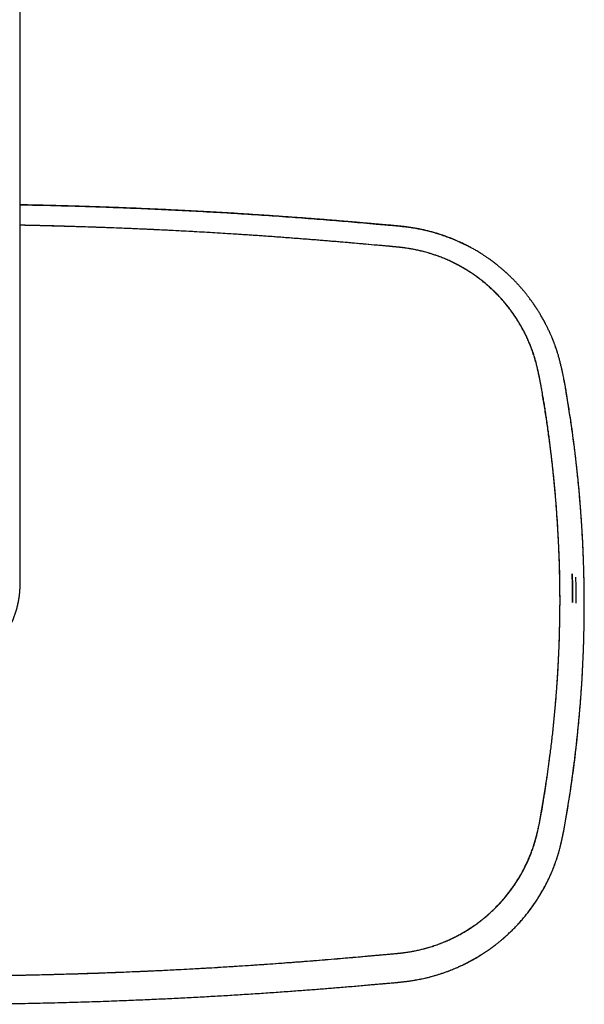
# Model space of a CAD drawing. Header units: millimetres. Extents: x 8 to 1937, y 12 to 2736.
# Tile 36 of 135: x 1146 to 1301, y 943 to 1213. Entities that reach past the tile are written whole.
import ezdxf

# ---------------------------------------------------------------- set-up
doc = ezdxf.new("R2010")
doc.units = ezdxf.units.MM

msp = doc.modelspace()

# ---------------------------------------------------------------- linework, layer by layer
at = {"color": 7, "linetype": 'Continuous', "lineweight": 30}
for p, q in [((1146.27, 1058.47), (1146.27, 1370.97)), ((1159.68, 1156.54), (1159.69, 1156.56)), ((1161.15, 1156.49), (1161.15, 1156.52)), ((1161.17, 1156.52), (1161.17, 1156.49)), ((1238.81, 1151.87), (1238.81, 1151.86)), ((1238.83, 1151.86), (1238.83, 1151.87)), ((1240.31, 1151.73), (1240.31, 1151.74)), ((1240.32, 1151.73), (1240.32, 1151.72)), ((1293.62, 1072.35), (1293.65, 1072.35)), ((1293.66, 1072.27), (1293.63, 1072.27)), ((1293.7, 1070.85), (1293.73, 1070.84)), ((1300.81, 1052.85), (1300.81, 1053.67)), ((1300.81, 1052.85), (1300.81, 1052.86))]:
    msp.add_line(p, q, dxfattribs=at)
msp.add_arc((956.7, 1053.26), 341.89, 0.0025, 0.6992, dxfattribs=at)
for points, knots in [([(1146.27, 1162.49), (1148.08, 1162.46), (1152.47, 1162.38), (1159.39, 1162.2), (1167.02, 1161.97), (1174.6, 1161.69), (1182.18, 1161.37), (1189.75, 1161.01), (1197.33, 1160.61), (1204.9, 1160.17), (1212.47, 1159.69), (1218.65, 1159.26), (1223.44, 1158.9), (1226.83, 1158.65), (1230.22, 1158.38), (1233.62, 1158.11), (1237.02, 1157.82), (1240.41, 1157.52), (1243.07, 1157.28), (1244.99, 1157.12), (1246.21, 1157.02), (1247.44, 1156.91), (1248.7, 1156.81), (1249.99, 1156.68), (1251.31, 1156.54), (1252.7, 1156.37), (1254.16, 1156.14), (1255.67, 1155.87), (1257.18, 1155.54), (1258.67, 1155.17), (1260.12, 1154.77), (1261.51, 1154.33), (1262.86, 1153.87), (1264.19, 1153.37), (1265.52, 1152.82), (1266.77, 1152.27), (1267.57, 1151.88), (1267.93, 1151.7)], [0, 0, 0, 0, 0.04444, 0.107408, 0.169254, 0.231102, 0.292951, 0.354801, 0.416651, 0.478502, 0.540352, 0.602213, 0.629986, 0.657746, 0.68549, 0.713268, 0.741126, 0.768925, 0.796471, 0.806354, 0.816269, 0.826322, 0.836612, 0.847161, 0.857968, 0.869054, 0.881492, 0.894045, 0.906609, 0.919187, 0.931808, 0.943332, 0.954917, 0.96656, 0.978251, 0.989979, 1, 1, 1, 1]), ([(1269.87, 1150.7), (1269.84, 1150.71), (1269.8, 1150.73), (1269.71, 1150.78), (1269.61, 1150.83), (1269.51, 1150.88), (1269.39, 1150.94), (1269.25, 1151.01), (1269.08, 1151.09), (1268.88, 1151.2), (1268.67, 1151.31), (1268.45, 1151.42), (1268.22, 1151.53), (1267.88, 1151.7), (1267.42, 1151.93), (1266.79, 1152.23), (1266.08, 1152.55), (1265.3, 1152.88), (1264.49, 1153.22), (1263.63, 1153.56), (1262.74, 1153.88), (1261.82, 1154.21), (1260.85, 1154.52), (1259.84, 1154.83), (1258.8, 1155.12), (1257.71, 1155.39), (1256.63, 1155.64), (1255.54, 1155.87), (1254.44, 1156.07), (1253.29, 1156.26), (1252.09, 1156.43), (1250.86, 1156.57), (1249.6, 1156.7), (1248.42, 1156.81), (1247.3, 1156.91), (1246.27, 1156.99), (1245.21, 1157.08), (1244.14, 1157.17), (1243.03, 1157.27), (1241.9, 1157.37), (1240.74, 1157.47), (1239.55, 1157.58), (1238.25, 1157.7), (1236.82, 1157.82), (1235.28, 1157.95), (1233.69, 1158.08), (1232.07, 1158.21), (1230.4, 1158.35), (1228.67, 1158.48), (1226.87, 1158.62), (1225.01, 1158.76), (1223.11, 1158.91), (1221.15, 1159.05), (1219.15, 1159.2), (1217.1, 1159.34), (1215.07, 1159.48), (1213.06, 1159.62), (1211.06, 1159.75), (1209.03, 1159.88), (1206.96, 1160.02), (1204.85, 1160.15), (1202.7, 1160.28), (1200.51, 1160.41), (1198.28, 1160.53), (1196.02, 1160.66), (1193.71, 1160.78), (1191.37, 1160.9), (1188.84, 1161.03), (1186.13, 1161.16), (1183.22, 1161.3), (1180.26, 1161.43), (1177.4, 1161.55), (1174.65, 1161.66), (1172.01, 1161.76), (1169.33, 1161.86), (1166.61, 1161.95), (1163.86, 1162.04), (1160.9, 1162.13), (1157.72, 1162.22), (1154.32, 1162.31), (1150.88, 1162.39), (1148.18, 1162.44), (1146.64, 1162.47), (1146.27, 1162.48)], [0, 0, 0, 0, 0.001112, 0.002203, 0.003287, 0.004381, 0.005503, 0.006667, 0.008341, 0.010152, 0.012093, 0.014079, 0.016104, 0.018168, 0.023189, 0.028427, 0.034942, 0.04176, 0.048876, 0.056185, 0.063776, 0.071643, 0.079778, 0.088184, 0.096863, 0.105818, 0.11505, 0.123605, 0.132541, 0.141884, 0.151572, 0.161499, 0.171629, 0.181948, 0.190143, 0.198437, 0.206876, 0.215522, 0.224439, 0.23347, 0.242773, 0.252345, 0.262185, 0.274245, 0.286652, 0.29938, 0.312432, 0.325809, 0.339514, 0.354082, 0.369021, 0.38433, 0.400008, 0.416054, 0.432465, 0.449241, 0.464936, 0.480939, 0.497248, 0.513864, 0.530787, 0.548017, 0.565554, 0.583398, 0.601549, 0.620007, 0.638772, 0.657844, 0.680715, 0.704013, 0.727737, 0.751888, 0.772713, 0.793846, 0.815286, 0.837033, 0.859086, 0.881446, 0.908192, 0.935364, 0.962961, 0.990983, 1, 1, 1, 1]), ([(1294.16, 1054.08), (1294.16, 1055.38), (1294.15, 1057.99), (1294.08, 1061.89), (1293.96, 1065.8), (1293.8, 1069.7), (1293.59, 1073.58), (1293.34, 1077.44), (1293.05, 1081.27), (1292.72, 1085.1), (1292.34, 1088.93), (1291.91, 1092.76), (1291.44, 1096.59), (1290.93, 1100.41), (1290.46, 1103.62), (1290.05, 1106.23), (1289.74, 1108.22), (1289.41, 1110.22), (1289.07, 1112.21), (1288.71, 1114.2), (1288.37, 1115.93), (1288.04, 1117.41), (1287.76, 1118.62), (1287.44, 1119.83), (1287.09, 1121.03), (1286.7, 1122.22), (1286.27, 1123.39), (1285.79, 1124.59), (1285.25, 1125.82), (1284.65, 1127.07), (1284.01, 1128.29), (1283.34, 1129.49), (1282.62, 1130.69), (1281.85, 1131.89), (1281.02, 1133.08), (1280.15, 1134.25), (1279.24, 1135.38), (1278.29, 1136.49), (1277.32, 1137.55), (1276.33, 1138.55), (1275.33, 1139.51), (1274.3, 1140.43), (1273.25, 1141.32), (1272.15, 1142.19), (1271, 1143.03), (1269.8, 1143.85), (1268.57, 1144.64), (1267.31, 1145.38), (1266.03, 1146.08), (1264.74, 1146.73), (1263.47, 1147.32), (1262.2, 1147.86), (1260.93, 1148.35), (1259.64, 1148.8), (1258.33, 1149.22), (1256.98, 1149.6), (1255.59, 1149.94), (1254.2, 1150.23), (1252.8, 1150.49), (1251.39, 1150.69), (1249.89, 1150.87), (1248.29, 1151.03), (1246.61, 1151.18), (1244.93, 1151.32), (1241.68, 1151.6), (1236.87, 1152.06), (1230.48, 1152.59), (1224.09, 1153.1), (1217.7, 1153.59), (1211.31, 1154.04), (1204.54, 1154.48), (1197.38, 1154.92), (1189.84, 1155.33), (1182.3, 1155.71), (1174.71, 1156.04), (1167.06, 1156.33), (1159.35, 1156.58), (1152.42, 1156.77), (1148.06, 1156.86), (1146.27, 1156.89)], [0, 0, 0, 0, 0.0176594, 0.035315, 0.0529696, 0.0706263, 0.0882878, 0.1056415, 0.1230054, 0.1403826, 0.1577795, 0.1751944, 0.1926234, 0.2100625, 0.2275028, 0.2366379, 0.2457731, 0.2549086, 0.2640449, 0.2731837, 0.2823252, 0.2879864, 0.2936398, 0.2992847, 0.3049244, 0.3105635, 0.3162096, 0.3218701, 0.3281069, 0.3343456, 0.3405768, 0.3467901, 0.3529808, 0.3595358, 0.3660873, 0.3726427, 0.3792097, 0.3857959, 0.3924021, 0.3986402, 0.4048777, 0.4111052, 0.4173132, 0.4234983, 0.4300516, 0.4366066, 0.4431707, 0.4497514, 0.4563551, 0.4629591, 0.4691703, 0.4753594, 0.4815195, 0.4876434, 0.4937288, 0.5001605, 0.5065781, 0.5129886, 0.5193989, 0.5258151, 0.5322411, 0.5398267, 0.5474209, 0.5550178, 0.5626127, 0.5914703, 0.6203247, 0.649175, 0.6780221, 0.7068665, 0.7357086, 0.7696996, 0.8036908, 0.8376843, 0.8716804, 0.9063716, 0.9410631, 0.9757543, 1, 1, 1, 1]), ([(1294.16, 1054.08), (1294.16, 1054.92), (1294.15, 1056.58), (1294.12, 1059.06), (1294.07, 1061.49), (1294, 1063.88), (1293.92, 1066.21), (1293.82, 1068.48), (1293.72, 1070.7), (1293.6, 1072.87), (1293.47, 1075.02), (1293.33, 1077.14), (1293.18, 1079.23), (1293.03, 1081.27), (1292.86, 1083.28), (1292.69, 1085.23), (1292.51, 1087.15), (1292.37, 1088.54), (1292.27, 1089.45), (1292.23, 1089.9), (1292.17, 1090.39), (1292.12, 1090.89), (1292.06, 1091.41), (1291.98, 1092.16), (1291.87, 1093.13), (1291.69, 1094.62), (1291.48, 1096.4), (1291.23, 1098.37), (1290.99, 1100.22), (1290.75, 1101.97), (1290.5, 1103.67), (1290.25, 1105.34), (1290, 1106.97), (1289.74, 1108.57), (1289.47, 1110.12), (1289.21, 1111.58), (1288.96, 1112.95), (1288.72, 1114.17), (1288.55, 1115), (1288.46, 1115.45), (1288.44, 1115.57), (1288.41, 1115.69), (1288.39, 1115.81), (1288.36, 1115.93), (1288.34, 1116.05), (1288.21, 1116.64), (1287.98, 1117.68), (1287.6, 1119.16), (1287.19, 1120.61), (1286.73, 1122.01), (1286.25, 1123.38), (1285.78, 1124.56), (1285.34, 1125.58), (1284.95, 1126.43), (1284.54, 1127.27), (1284.1, 1128.13), (1283.63, 1128.99), (1283.13, 1129.86), (1282.52, 1130.85), (1281.81, 1131.95), (1280.98, 1133.15), (1280.11, 1134.31), (1279.2, 1135.44), (1278.26, 1136.54), (1277.31, 1137.57), (1276.33, 1138.56), (1275.35, 1139.5), (1274.33, 1140.41), (1273.29, 1141.29), (1272.19, 1142.16), (1271.04, 1143), (1269.85, 1143.83), (1268.63, 1144.61), (1267.39, 1145.34), (1266.12, 1146.04), (1264.88, 1146.67), (1263.67, 1147.23), (1262.5, 1147.74), (1261.55, 1148.11), (1260.83, 1148.38), (1260.36, 1148.55), (1259.88, 1148.72), (1259.39, 1148.88), (1258.91, 1149.03), (1258.14, 1149.27), (1257.08, 1149.57), (1255.72, 1149.91), (1254.49, 1150.17), (1253.4, 1150.38), (1252.5, 1150.53), (1251.78, 1150.63), (1251.36, 1150.69), (1251.2, 1150.71), (1251.15, 1150.72), (1251.1, 1150.72), (1251.05, 1150.73), (1251.01, 1150.74), (1250.9, 1150.75), (1250.73, 1150.77), (1250.47, 1150.8), (1250.15, 1150.83), (1249.79, 1150.87), (1249.37, 1150.91), (1248.91, 1150.95), (1248.39, 1151), (1247.83, 1151.05), (1247.22, 1151.11), (1246.56, 1151.17), (1245.89, 1151.23), (1245.2, 1151.29), (1244.52, 1151.35), (1244.05, 1151.4), (1243.78, 1151.42), (1243.71, 1151.43), (1243.63, 1151.43), (1243.56, 1151.44), (1243.48, 1151.45), (1243.4, 1151.45), (1241.28, 1151.64), (1237.08, 1152.01), (1230.81, 1152.54), (1224.49, 1153.05), (1218.13, 1153.54), (1211.74, 1154), (1205.57, 1154.42), (1199.63, 1154.79), (1193.93, 1155.11), (1188.7, 1155.39), (1185.28, 1155.56), (1183.68, 1155.64), (1183.42, 1155.65), (1183.15, 1155.66), (1182.88, 1155.67), (1182.61, 1155.69), (1182.35, 1155.7), (1181.76, 1155.73), (1180.41, 1155.79), (1178.29, 1155.88), (1175.57, 1155.99), (1172.67, 1156.11), (1169.57, 1156.22), (1166.43, 1156.33), (1163.23, 1156.43), (1159.99, 1156.53), (1156.72, 1156.62), (1153.42, 1156.71), (1150.07, 1156.79), (1147.68, 1156.84), (1146.4, 1156.87), (1146.27, 1156.87)], [0, 0, 0, 0, 0.011379, 0.022563, 0.033552, 0.044348, 0.054948, 0.06517, 0.075205, 0.085051, 0.094709, 0.104371, 0.113836, 0.123106, 0.13218, 0.141061, 0.149749, 0.158248, 0.160089, 0.162135, 0.164353, 0.16671, 0.169067, 0.171413, 0.176894, 0.182309, 0.191814, 0.20111, 0.209233, 0.217191, 0.224984, 0.232612, 0.240075, 0.247375, 0.254508, 0.261476, 0.26747, 0.273334, 0.278387, 0.278948, 0.279507, 0.280066, 0.280623, 0.281178, 0.281733, 0.282286, 0.289317, 0.296219, 0.302997, 0.309656, 0.316203, 0.322643, 0.326923, 0.33116, 0.335355, 0.339655, 0.344161, 0.3487, 0.353209, 0.359856, 0.36645, 0.373002, 0.379525, 0.386028, 0.392522, 0.398645, 0.404774, 0.410918, 0.417082, 0.423273, 0.429826, 0.436357, 0.442873, 0.449381, 0.455888, 0.462402, 0.468145, 0.473903, 0.479681, 0.481959, 0.48424, 0.486526, 0.488817, 0.491113, 0.493415, 0.499658, 0.505972, 0.512362, 0.516627, 0.520931, 0.524752, 0.526445, 0.526667, 0.526889, 0.527111, 0.527334, 0.527556, 0.527779, 0.528734, 0.52992, 0.531338, 0.532988, 0.53487, 0.536984, 0.539331, 0.541857, 0.544606, 0.547578, 0.550775, 0.553774, 0.556947, 0.559882, 0.56022, 0.56056, 0.560901, 0.561244, 0.561589, 0.561935, 0.562284, 0.590433, 0.618784, 0.64732, 0.676025, 0.704883, 0.733882, 0.75951, 0.785242, 0.811081, 0.830251, 0.831458, 0.832665, 0.833873, 0.83508, 0.836288, 0.837497, 0.838655, 0.844235, 0.855692, 0.867329, 0.881017, 0.894947, 0.909119, 0.923534, 0.938193, 0.952827, 0.967696, 0.982801, 0.998139, 1, 1, 1, 1]), ([(1159.66, 1156.56), (1159.66, 1156.56), (1159.66, 1156.55), (1159.66, 1156.55), (1159.66, 1156.54)], [0, 0, 0, 0, 0.288924, 1, 1, 1, 1]), ([(1294.92, 1116.22), (1294.92, 1116.24), (1294.91, 1116.3), (1294.88, 1116.43), (1294.85, 1116.59), (1294.81, 1116.75), (1294.77, 1116.93), (1294.73, 1117.11), (1294.69, 1117.29), (1294.6, 1117.74), (1294.43, 1118.44), (1294.19, 1119.42), (1293.93, 1120.41), (1293.7, 1121.22), (1293.51, 1121.85), (1293.37, 1122.3), (1293.23, 1122.72), (1293.1, 1123.12), (1292.97, 1123.48), (1292.86, 1123.81), (1292.75, 1124.12), (1292.65, 1124.39), (1292.56, 1124.62), (1292.48, 1124.83), (1292.41, 1125.01), (1292.35, 1125.16), (1292.3, 1125.27), (1292.26, 1125.37), (1292.22, 1125.48), (1292.16, 1125.63), (1292.09, 1125.81), (1291.99, 1126.04), (1291.88, 1126.32), (1291.74, 1126.63), (1291.57, 1127.02), (1291.38, 1127.45), (1291.16, 1127.92), (1290.94, 1128.37), (1290.73, 1128.81), (1290.53, 1129.22), (1290.29, 1129.68), (1290.03, 1130.18), (1289.75, 1130.71), (1289.48, 1131.2), (1289.22, 1131.66), (1288.95, 1132.12), (1288.69, 1132.57), (1288.42, 1133.01), (1288.19, 1133.38), (1288.01, 1133.66), (1287.88, 1133.86), (1287.75, 1134.07), (1287.63, 1134.26), (1287.51, 1134.43), (1287.42, 1134.57), (1287.36, 1134.66), (1287.31, 1134.73), (1287.27, 1134.79), (1287.23, 1134.85), (1287.17, 1134.94), (1287.09, 1135.05), (1286.99, 1135.2), (1286.86, 1135.39), (1286.72, 1135.6), (1286.56, 1135.82), (1286.25, 1136.26), (1285.83, 1136.83), (1285.3, 1137.52), (1284.82, 1138.13), (1284.33, 1138.74), (1283.82, 1139.35), (1283.37, 1139.86), (1283, 1140.28), (1282.71, 1140.6), (1282.41, 1140.92), (1282.11, 1141.24), (1281.8, 1141.57), (1281.48, 1141.9), (1281.15, 1142.23), (1280.85, 1142.53), (1280.58, 1142.79), (1280.36, 1143), (1280.17, 1143.18), (1280.01, 1143.33), (1279.88, 1143.45), (1279.79, 1143.54), (1279.71, 1143.61), (1279.64, 1143.68), (1279.56, 1143.75), (1279.45, 1143.85), (1279.31, 1143.98), (1279.14, 1144.13), (1278.94, 1144.31), (1278.71, 1144.51), (1278.45, 1144.74), (1278.17, 1144.98), (1277.85, 1145.24), (1277.51, 1145.53), (1277.13, 1145.83), (1276.73, 1146.16), (1276.3, 1146.49), (1275.83, 1146.85), (1275.34, 1147.21), (1274.77, 1147.62), (1274.14, 1148.06), (1273.47, 1148.52), (1272.83, 1148.94), (1272.22, 1149.32), (1271.66, 1149.66), (1271.14, 1149.97), (1270.67, 1150.24), (1270.23, 1150.49), (1269.83, 1150.71), (1269.47, 1150.91), (1269.18, 1151.06), (1268.98, 1151.17), (1268.84, 1151.24), (1268.68, 1151.32), (1268.51, 1151.41), (1268.34, 1151.5), (1268.19, 1151.57), (1268.12, 1151.61), (1268.08, 1151.63)], [0, 0, 0, 0, 0.002282, 0.006616, 0.010307, 0.014186, 0.018255, 0.022336, 0.026421, 0.030511, 0.05214, 0.073943, 0.095964, 0.118247, 0.128351, 0.1385, 0.148181, 0.157163, 0.165446, 0.173031, 0.179917, 0.186103, 0.191591, 0.196378, 0.200467, 0.203856, 0.206546, 0.208599, 0.21086, 0.2142, 0.218575, 0.223961, 0.230358, 0.237766, 0.246187, 0.25759, 0.268924, 0.279811, 0.290249, 0.30024, 0.309782, 0.32387, 0.336852, 0.34873, 0.360311, 0.371615, 0.3829, 0.394167, 0.405418, 0.410662, 0.415903, 0.42114, 0.426336, 0.430867, 0.434516, 0.436763, 0.438466, 0.439726, 0.441369, 0.443574, 0.446343, 0.45041, 0.455288, 0.460962, 0.466892, 0.472806, 0.495901, 0.512763, 0.529503, 0.546173, 0.563391, 0.581336, 0.590414, 0.599667, 0.609095, 0.618698, 0.628475, 0.638428, 0.648554, 0.658312, 0.666017, 0.672732, 0.678458, 0.683194, 0.68694, 0.689656, 0.691717, 0.693636, 0.69573, 0.698985, 0.703074, 0.707997, 0.713754, 0.720346, 0.727772, 0.73579, 0.744596, 0.754191, 0.764575, 0.775747, 0.787489, 0.799992, 0.813257, 0.826831, 0.845362, 0.862856, 0.879312, 0.894729, 0.909107, 0.921765, 0.933491, 0.944285, 0.954147, 0.963077, 0.971075, 0.974725, 0.978142, 0.981333, 0.985885, 0.990445, 0.995307, 1, 1, 1, 1]), ([(1293.74, 1121.08), (1293.59, 1121.56), (1293.32, 1122.48), (1293, 1123.39), (1292.84, 1123.82)], [0, 0, 0, 0, 0.517989, 1, 1, 1, 1]), ([(1294.78, 1116.91), (1294.76, 1116.98), (1294.73, 1117.15), (1294.68, 1117.38), (1294.63, 1117.6), (1294.6, 1117.73), (1294.58, 1117.79)], [0, 0, 0, 0, 0.256299, 0.550617, 0.798478, 1, 1, 1, 1]), ([(1294.85, 1116.57), (1294.85, 1116.59), (1294.84, 1116.65), (1294.82, 1116.71), (1294.81, 1116.74)], [0, 0, 0, 0, 0.407454, 1, 1, 1, 1]), ([(1300.81, 1052.86), (1300.81, 1053.72), (1300.81, 1055.45), (1300.78, 1058.06), (1300.73, 1060.7), (1300.66, 1063.36), (1300.57, 1066.04), (1300.45, 1068.76), (1300.32, 1071.43), (1300.16, 1074.06), (1300, 1076.63), (1299.81, 1079.21), (1299.6, 1081.81), (1299.37, 1084.43), (1299.1, 1087.26), (1298.78, 1090.3), (1298.41, 1093.55), (1298.01, 1096.82), (1297.57, 1100.12), (1297.13, 1103.16), (1296.71, 1105.92), (1296.32, 1108.4), (1295.96, 1110.61), (1295.63, 1112.54), (1295.34, 1114.14), (1295.12, 1115.26), (1294.99, 1115.9), (1294.95, 1116.09), (1294.93, 1116.2), (1294.92, 1116.24)], [0, 0, 0, 0, 0.040528, 0.08153, 0.122897, 0.164558, 0.206624, 0.249259, 0.292551, 0.332687, 0.373094, 0.413682, 0.454558, 0.495867, 0.537696, 0.588468, 0.639709, 0.691389, 0.743618, 0.796463, 0.835583, 0.874982, 0.914653, 0.940991, 0.967461, 0.99087, 0.994558, 0.998249, 1, 1, 1, 1]), ([(1300.81, 1052.86), (1300.81, 1054.2), (1300.8, 1056.88), (1300.73, 1060.91), (1300.61, 1064.93), (1300.45, 1068.95), (1300.24, 1072.94), (1299.98, 1076.91), (1299.68, 1080.85), (1299.34, 1084.78), (1298.95, 1088.71), (1298.52, 1092.64), (1298.04, 1096.56), (1297.52, 1100.48), (1297.04, 1103.76), (1296.63, 1106.43), (1296.31, 1108.47), (1295.98, 1110.52), (1295.63, 1112.56), (1295.37, 1114.03), (1295.21, 1114.81), (1295.19, 1114.92)], [0, 0, 0, 0, 0.064473, 0.128949, 0.193427, 0.257904, 0.322378, 0.385696, 0.449006, 0.512307, 0.575608, 0.638916, 0.702234, 0.765563, 0.82885, 0.861987, 0.895129, 0.928307, 0.961534, 0.994812, 1, 1, 1, 1]), ([(1297.41, 1061.29), (1297.44, 1059.99), (1297.49, 1057.38), (1297.5, 1054.77), (1297.5, 1053.46)], [0, 0, 0, 0, 0.500094, 1, 1, 1, 1]), ([(1297.5, 1061.29), (1297.5, 1061.07), (1297.51, 1060.65), (1297.52, 1060.02), (1297.54, 1059.4), (1297.55, 1058.78), (1297.56, 1058.16), (1297.56, 1057.53), (1297.58, 1055.97), (1297.59, 1054.61), (1297.59, 1053.46)], [0, 0, 0, 0, 0.083747, 0.163968, 0.240662, 0.320088, 0.400104, 0.480033, 0.560223, 1, 1, 1, 1]), ([(1131.83, 1035.62), (1131.92, 1035.66), (1132.18, 1035.79), (1132.6, 1036), (1133.09, 1036.26), (1133.58, 1036.54), (1134.07, 1036.83), (1134.55, 1037.13), (1135.02, 1037.43), (1135.48, 1037.75), (1135.94, 1038.08), (1136.39, 1038.42), (1136.83, 1038.77), (1137.27, 1039.13), (1137.69, 1039.49), (1138.11, 1039.87), (1138.52, 1040.26), (1138.92, 1040.65), (1139.31, 1041.06), (1139.7, 1041.47), (1140.07, 1041.89), (1140.43, 1042.32), (1140.79, 1042.76), (1141.13, 1043.2), (1141.47, 1043.65), (1141.79, 1044.11), (1142.11, 1044.58), (1142.41, 1045.05), (1142.7, 1045.53), (1142.99, 1046.02), (1143.26, 1046.51), (1143.52, 1047.01), (1143.77, 1047.51), (1144.01, 1048.02), (1144.23, 1048.54), (1144.45, 1049.06), (1144.65, 1049.58), (1144.84, 1050.11), (1145.02, 1050.64), (1145.19, 1051.18), (1145.35, 1051.72), (1145.49, 1052.26), (1145.62, 1052.81), (1145.74, 1053.35), (1145.85, 1053.91), (1145.95, 1054.46), (1146.03, 1055.01), (1146.1, 1055.57), (1146.16, 1056.13), (1146.2, 1056.69), (1146.24, 1057.25), (1146.26, 1057.8), (1146.26, 1058.21), (1146.27, 1058.43), (1146.27, 1058.47)], [0, 0, 0, 0, 0.010044, 0.02978, 0.049515, 0.06925, 0.088986, 0.108721, 0.128456, 0.148191, 0.167926, 0.18766, 0.207395, 0.227129, 0.246864, 0.266598, 0.286332, 0.306066, 0.3258, 0.345534, 0.365267, 0.385001, 0.404734, 0.424468, 0.444201, 0.463934, 0.483667, 0.5034, 0.523132, 0.542865, 0.562597, 0.58233, 0.602062, 0.621794, 0.641526, 0.661258, 0.68099, 0.700722, 0.720454, 0.740185, 0.759917, 0.779648, 0.79938, 0.819111, 0.838842, 0.858574, 0.878305, 0.898036, 0.917767, 0.937498, 0.957229, 0.97696, 0.995653, 1, 1, 1, 1]), ([(1120.83, 951.03), (1122, 951.03), (1124.32, 951.03), (1127.77, 951.05), (1131.18, 951.08), (1134.54, 951.11), (1137.86, 951.15), (1141.14, 951.21), (1144.48, 951.27), (1147.87, 951.33), (1151.32, 951.41), (1154.71, 951.5), (1158.05, 951.59), (1161.34, 951.68), (1164.57, 951.78), (1167.75, 951.89), (1170.87, 952), (1173.94, 952.11), (1176.58, 952.22), (1178.8, 952.31), (1180.09, 952.37), (1180.84, 952.4), (1181.07, 952.41), (1181.3, 952.42), (1181.52, 952.43), (1181.75, 952.44), (1181.97, 952.45), (1182.62, 952.48), (1185.18, 952.6), (1189.7, 952.82), (1195.77, 953.15), (1201.87, 953.51), (1207.95, 953.9), (1214, 954.31), (1220.21, 954.77), (1226.59, 955.27), (1232.87, 955.78), (1237.78, 956.2), (1240.89, 956.47), (1242.25, 956.59), (1242.79, 956.64), (1242.99, 956.66), (1243.04, 956.66), (1243.1, 956.67), (1243.15, 956.67), (1243.21, 956.68), (1243.26, 956.68), (1243.59, 956.71), (1244.18, 956.76), (1245, 956.84), (1245.78, 956.91), (1246.51, 956.97), (1247.18, 957.03), (1247.8, 957.09), (1248.36, 957.14), (1248.87, 957.19), (1249.31, 957.23), (1249.71, 957.27), (1250.06, 957.3), (1250.37, 957.34), (1250.64, 957.36), (1250.82, 957.39), (1250.96, 957.4), (1251.09, 957.42), (1251.26, 957.44), (1251.44, 957.47), (1251.8, 957.51), (1252.51, 957.62), (1253.36, 957.76), (1254.19, 957.91), (1254.81, 958.04), (1255.42, 958.17), (1256.03, 958.31), (1256.63, 958.46), (1257.23, 958.62), (1257.82, 958.78), (1258.68, 959.03), (1259.81, 959.39), (1261.19, 959.88), (1262.55, 960.42), (1263.88, 961), (1265.19, 961.62), (1266.45, 962.27), (1267.66, 962.95), (1268.82, 963.66), (1269.97, 964.4), (1271.09, 965.18), (1272.22, 966.01), (1273.34, 966.89), (1274.44, 967.83), (1275.52, 968.79), (1276.55, 969.8), (1277.55, 970.83), (1278.5, 971.88), (1279.4, 972.94), (1280.25, 974.01), (1281.07, 975.12), (1281.85, 976.26), (1282.59, 977.39), (1283.26, 978.51), (1283.87, 979.6), (1284.44, 980.67), (1284.97, 981.75), (1285.46, 982.85), (1285.93, 983.98), (1286.38, 985.15), (1286.8, 986.35), (1287.2, 987.59), (1287.52, 988.71), (1287.79, 989.71), (1287.99, 990.54), (1288.12, 991.12), (1288.2, 991.44), (1288.22, 991.54), (1288.24, 991.64), (1288.26, 991.75), (1288.28, 991.85), (1288.37, 992.23), (1288.51, 992.91), (1288.7, 993.9), (1288.9, 994.93), (1289.09, 996), (1289.29, 997.1), (1289.48, 998.24), (1289.68, 999.4), (1289.87, 1000.61), (1290.06, 1001.85), (1290.26, 1003.12), (1290.45, 1004.44), (1290.65, 1005.79), (1290.81, 1006.95), (1290.95, 1007.9), (1291.04, 1008.62), (1291.14, 1009.32), (1291.23, 1010.01), (1291.32, 1010.68), (1291.46, 1011.75), (1291.65, 1013.24), (1291.88, 1015.15), (1292.1, 1017.06), (1292.31, 1018.97), (1292.5, 1020.89), (1292.69, 1022.78), (1292.86, 1024.63), (1292.99, 1026.23), (1293.1, 1027.6), (1293.19, 1028.74), (1293.28, 1029.86), (1293.35, 1030.97), (1293.43, 1032.07), (1293.5, 1033.18), (1293.57, 1034.45), (1293.66, 1035.9), (1293.74, 1037.52), (1293.82, 1039.18), (1293.89, 1040.88), (1293.96, 1042.64), (1294.01, 1044.45), (1294.06, 1046.3), (1294.11, 1048.19), (1294.14, 1050.12), (1294.16, 1052.08), (1294.16, 1053.41), (1294.16, 1054.08)], [0, 0, 0, 0, 0.01413, 0.028081, 0.041853, 0.055446, 0.068859, 0.082093, 0.095147, 0.109299, 0.123233, 0.136949, 0.150446, 0.163725, 0.176786, 0.189627, 0.202252, 0.214659, 0.22685, 0.234252, 0.241573, 0.242488, 0.243401, 0.244313, 0.245224, 0.246133, 0.247041, 0.247993, 0.253953, 0.278075, 0.302884, 0.327584, 0.352177, 0.376664, 0.401034, 0.427695, 0.454188, 0.477349, 0.487492, 0.491945, 0.493902, 0.494122, 0.494342, 0.494561, 0.494781, 0.495, 0.49522, 0.49544, 0.499009, 0.502369, 0.50552, 0.508462, 0.511195, 0.51372, 0.516036, 0.518025, 0.51983, 0.521451, 0.522888, 0.524142, 0.525211, 0.526098, 0.526361, 0.526964, 0.527701, 0.528437, 0.529171, 0.532044, 0.537127, 0.539683, 0.542226, 0.544756, 0.547274, 0.549779, 0.552273, 0.554756, 0.557228, 0.563184, 0.569102, 0.574991, 0.580858, 0.586709, 0.59255, 0.598055, 0.603563, 0.609078, 0.614607, 0.620154, 0.626036, 0.631894, 0.637735, 0.643566, 0.649395, 0.655229, 0.660742, 0.666276, 0.671837, 0.677436, 0.68308, 0.688253, 0.693339, 0.698185, 0.703027, 0.707924, 0.712877, 0.717887, 0.723095, 0.728372, 0.733721, 0.737292, 0.740897, 0.744098, 0.744519, 0.744941, 0.745363, 0.745785, 0.746208, 0.746632, 0.750565, 0.754656, 0.758904, 0.763311, 0.767875, 0.772511, 0.777299, 0.782238, 0.787329, 0.79257, 0.797962, 0.803504, 0.809203, 0.812199, 0.815134, 0.818007, 0.820819, 0.82357, 0.826248, 0.834023, 0.841807, 0.849599, 0.857402, 0.865216, 0.873043, 0.880499, 0.887863, 0.892537, 0.897182, 0.901798, 0.90623, 0.91066, 0.915169, 0.919756, 0.926193, 0.932777, 0.939502, 0.946382, 0.953561, 0.9609, 0.968399, 0.976059, 0.983879, 0.991859, 1, 1, 1, 1]), ([(1120.83, 951.03), (1123.39, 951.03), (1128.52, 951.04), (1136.21, 951.11), (1143.9, 951.23), (1151.58, 951.38), (1159.22, 951.59), (1166.82, 951.83), (1174.36, 952.11), (1181.91, 952.44), (1189.18, 952.8), (1196.18, 953.18), (1202.91, 953.57), (1209.64, 954.01), (1216.37, 954.47), (1223.09, 954.97), (1229.81, 955.51), (1236.54, 956.06), (1241.49, 956.53), (1244.68, 956.81), (1246.1, 956.93), (1247.53, 957.05), (1248.96, 957.18), (1250.38, 957.33), (1251.77, 957.5), (1253.12, 957.71), (1254.44, 957.96), (1255.75, 958.24), (1257.06, 958.56), (1258.38, 958.94), (1259.72, 959.36), (1261.08, 959.85), (1262.43, 960.38), (1263.77, 960.96), (1265.09, 961.58), (1266.37, 962.24), (1267.6, 962.93), (1268.78, 963.63), (1269.94, 964.38), (1271.07, 965.16), (1272.19, 965.99), (1273.31, 966.87), (1274.43, 967.82), (1275.51, 968.8), (1276.57, 969.82), (1277.59, 970.88), (1278.55, 971.94), (1279.45, 973.02), (1280.3, 974.09), (1281.11, 975.2), (1281.89, 976.32), (1282.61, 977.44), (1283.28, 978.54), (1283.89, 979.63), (1284.48, 980.74), (1285.03, 981.87), (1285.56, 983.01), (1286.04, 984.16), (1286.51, 985.37), (1286.94, 986.63), (1287.34, 987.95), (1287.7, 989.27), (1288.02, 990.61), (1288.37, 992.23), (1288.74, 994.12), (1289.14, 996.29), (1289.5, 998.46), (1289.85, 1000.63), (1290.23, 1003.03), (1290.62, 1005.65), (1291.03, 1008.51), (1291.46, 1011.69), (1291.89, 1015.19), (1292.32, 1019.02), (1292.7, 1022.85), (1293.04, 1026.71), (1293.34, 1030.6), (1293.59, 1034.51), (1293.8, 1038.42), (1293.96, 1042.33), (1294.07, 1046.25), (1294.15, 1050.16), (1294.16, 1052.77), (1294.16, 1054.08)], [0, 0, 0, 0, 0.0310508, 0.0621048, 0.0931611, 0.1242193, 0.1552785, 0.1857835, 0.2162881, 0.2467916, 0.2772929, 0.3045243, 0.3317553, 0.3589872, 0.3862212, 0.4134577, 0.4406974, 0.467941, 0.4951879, 0.5009698, 0.5067534, 0.5125363, 0.5183155, 0.5240876, 0.5298508, 0.5352771, 0.5406997, 0.5461235, 0.5515535, 0.5569951, 0.5627872, 0.5686183, 0.5744851, 0.5803799, 0.5862952, 0.5922237, 0.5978056, 0.6033695, 0.6089212, 0.6144662, 0.6200104, 0.6258969, 0.6318067, 0.637735, 0.6436716, 0.6496066, 0.6555297, 0.6610969, 0.66665, 0.672195, 0.6777375, 0.6832831, 0.6883322, 0.6933978, 0.698478, 0.7035659, 0.7086549, 0.7137387, 0.7188115, 0.7243788, 0.7299444, 0.7355142, 0.7410927, 0.7466798, 0.7556082, 0.7645336, 0.7734568, 0.7823792, 0.7913015, 0.8029855, 0.8146701, 0.8263534, 0.8419923, 0.8576188, 0.8732294, 0.8888221, 0.9047205, 0.9206093, 0.936491, 0.9523684, 0.9682439, 0.9841202, 1, 1, 1, 1]), ([(1120.83, 943.29), (1121.84, 943.29), (1123.85, 943.29), (1126.84, 943.3), (1129.81, 943.31), (1132.75, 943.34), (1135.66, 943.37), (1138.71, 943.4), (1141.88, 943.45), (1145.19, 943.5), (1148.47, 943.56), (1151.72, 943.63), (1154.94, 943.71), (1158.14, 943.79), (1161.3, 943.88), (1164.41, 943.97), (1167.48, 944.07), (1170.51, 944.18), (1173.38, 944.29), (1176.08, 944.39), (1178.63, 944.5), (1181.14, 944.61), (1183.61, 944.72), (1186.05, 944.83), (1188.44, 944.94), (1190.81, 945.06), (1193.18, 945.19), (1195.57, 945.31), (1197.95, 945.44), (1200.29, 945.58), (1202.59, 945.71), (1204.85, 945.85), (1207.14, 945.99), (1209.45, 946.14), (1211.8, 946.29), (1214.1, 946.44), (1216.35, 946.6), (1218.57, 946.75), (1220.74, 946.91), (1222.81, 947.06), (1224.77, 947.21), (1226.64, 947.35), (1228.47, 947.5), (1230.27, 947.64), (1232.02, 947.78), (1233.85, 947.93), (1235.76, 948.08), (1237.72, 948.25), (1239.64, 948.42), (1241.5, 948.59), (1243.15, 948.74), (1244.6, 948.86), (1245.87, 948.97), (1247.23, 949.09), (1248.39, 949.19), (1249.25, 949.26), (1249.58, 949.3), (1249.7, 949.31), (1249.73, 949.31), (1249.77, 949.32), (1249.8, 949.32), (1249.83, 949.32), (1249.87, 949.33), (1249.9, 949.33), (1249.94, 949.33), (1250, 949.34), (1250.09, 949.35), (1250.2, 949.36), (1250.34, 949.37), (1250.53, 949.39), (1250.75, 949.42), (1251.03, 949.45), (1251.34, 949.48), (1251.69, 949.52), (1252.1, 949.57), (1252.57, 949.64), (1253.1, 949.71), (1253.68, 949.8), (1254.3, 949.9), (1254.97, 950.02), (1255.68, 950.15), (1256.43, 950.31), (1257.22, 950.48), (1258.01, 950.67), (1258.8, 950.87), (1259.57, 951.09), (1260.37, 951.32), (1261.2, 951.58), (1262.06, 951.86), (1262.93, 952.16), (1263.8, 952.49), (1264.68, 952.83), (1265.58, 953.21), (1266.5, 953.61), (1267.46, 954.05), (1268.46, 954.54), (1269.5, 955.08), (1270.55, 955.66), (1271.62, 956.28), (1272.7, 956.94), (1273.75, 957.62), (1274.76, 958.32), (1275.73, 959.02), (1276.59, 959.67), (1277.34, 960.27), (1277.96, 960.78), (1278.38, 961.13), (1278.61, 961.33), (1278.67, 961.39), (1278.74, 961.44), (1278.8, 961.5), (1278.86, 961.55), (1278.93, 961.61), (1279.32, 961.95), (1280.03, 962.59), (1281.02, 963.55), (1281.98, 964.51), (1282.89, 965.49), (1283.77, 966.48), (1284.6, 967.47), (1285.41, 968.48), (1286.18, 969.5), (1286.92, 970.53), (1287.54, 971.45), (1288.06, 972.25), (1288.38, 972.76), (1288.59, 973.11), (1288.7, 973.29), (1288.81, 973.46), (1288.91, 973.64), (1289.02, 973.82), (1289.35, 974.38), (1289.88, 975.33), (1290.59, 976.69), (1291.25, 978.06), (1291.87, 979.44), (1292.44, 980.83), (1292.94, 982.18), (1293.38, 983.47), (1293.76, 984.72), (1294.14, 986.1), (1294.4, 987.15), (1294.56, 987.84), (1294.61, 988.06), (1294.66, 988.27), (1294.7, 988.49), (1294.75, 988.71), (1294.93, 989.53), (1295.22, 990.96), (1295.6, 993), (1295.95, 995.03), (1296.28, 997.06), (1296.59, 999.07), (1296.96, 1001.45), (1297.36, 1004.19), (1297.79, 1007.28), (1298.18, 1010.24), (1298.51, 1013.07), (1298.82, 1015.77), (1299.09, 1018.45), (1299.35, 1021.1), (1299.58, 1023.73), (1299.79, 1026.33), (1299.98, 1028.91), (1300.15, 1031.48), (1300.3, 1034.03), (1300.43, 1036.56), (1300.54, 1039.05), (1300.63, 1041.66), (1300.71, 1044.39), (1300.77, 1047.24), (1300.81, 1050.06), (1300.81, 1051.93), (1300.81, 1052.86)], [0, 0, 0, 0, 0.01172, 0.023304, 0.034793, 0.046196, 0.057483, 0.06863, 0.081597, 0.094418, 0.107105, 0.119628, 0.132208, 0.1446, 0.156826, 0.168897, 0.180804, 0.192542, 0.204118, 0.214121, 0.224005, 0.233751, 0.243341, 0.252767, 0.262051, 0.271221, 0.280295, 0.289686, 0.298936, 0.308024, 0.316947, 0.325714, 0.334337, 0.343587, 0.352676, 0.361606, 0.370376, 0.378981, 0.387414, 0.395669, 0.403075, 0.410333, 0.417443, 0.424411, 0.431239, 0.437926, 0.445768, 0.45341, 0.460853, 0.468093, 0.475125, 0.480149, 0.485059, 0.489854, 0.496007, 0.498651, 0.499803, 0.499932, 0.50006, 0.500189, 0.500317, 0.500446, 0.500574, 0.500702, 0.50079, 0.501032, 0.501406, 0.50185, 0.502398, 0.503051, 0.503973, 0.505045, 0.506268, 0.507641, 0.509165, 0.51105, 0.513124, 0.515388, 0.517842, 0.520486, 0.523269, 0.526234, 0.529384, 0.532717, 0.535689, 0.538793, 0.542029, 0.545397, 0.548896, 0.552527, 0.556071, 0.559733, 0.563513, 0.567411, 0.571427, 0.575817, 0.580341, 0.584999, 0.589789, 0.594711, 0.599762, 0.604314, 0.608963, 0.61371, 0.616898, 0.620128, 0.623007, 0.623332, 0.623658, 0.623984, 0.624311, 0.624638, 0.624965, 0.625293, 0.630716, 0.636064, 0.641336, 0.646531, 0.65165, 0.656691, 0.661652, 0.666663, 0.671589, 0.676433, 0.679584, 0.6827, 0.68351, 0.684318, 0.685124, 0.685927, 0.686727, 0.687526, 0.693494, 0.699434, 0.705346, 0.711228, 0.717077, 0.722893, 0.727982, 0.733046, 0.738086, 0.744704, 0.745567, 0.74643, 0.747293, 0.748154, 0.749015, 0.749876, 0.757991, 0.766054, 0.774068, 0.782035, 0.789958, 0.797836, 0.810118, 0.822268, 0.834288, 0.844928, 0.855496, 0.865981, 0.876356, 0.886603, 0.896739, 0.9068, 0.916816, 0.926766, 0.936614, 0.946324, 0.955908, 0.967083, 0.978168, 0.989152, 1, 1, 1, 1]), ([(1284.76, 967.69), (1284.87, 967.81), (1285.28, 968.31), (1285.96, 969.2), (1286.8, 970.36), (1287.61, 971.54), (1288.37, 972.74), (1289.12, 973.99), (1289.85, 975.28), (1290.55, 976.61), (1291.22, 977.97), (1291.84, 979.36), (1292.42, 980.77), (1292.94, 982.17), (1293.41, 983.57), (1293.82, 984.94), (1294.19, 986.32), (1294.53, 987.71), (1294.9, 989.37), (1295.29, 991.32), (1295.7, 993.54), (1296.07, 995.76), (1296.42, 997.99), (1296.81, 1000.44), (1297.21, 1003.13), (1297.63, 1006.05), (1298.06, 1009.3), (1298.5, 1012.89), (1298.93, 1016.82), (1299.32, 1020.75), (1299.67, 1024.71), (1299.97, 1028.7), (1300.23, 1032.72), (1300.44, 1036.74), (1300.61, 1040.77), (1300.73, 1044.8), (1300.8, 1048.83), (1300.81, 1051.52), (1300.81, 1052.86)], [0, 0, 0, 0, 0.005632, 0.02193, 0.038172, 0.054369, 0.070536, 0.086683, 0.103804, 0.12094, 0.13811, 0.15533, 0.172622, 0.190004, 0.206375, 0.222686, 0.238945, 0.255158, 0.271324, 0.297045, 0.322712, 0.348337, 0.373922, 0.399486, 0.432967, 0.466468, 0.499981, 0.544855, 0.589723, 0.634587, 0.679449, 0.725234, 0.771024, 0.816818, 0.862614, 0.908411, 0.954207, 1, 1, 1, 1]), ([(1286.83, 986.34), (1286.93, 986.64), (1287.16, 987.36), (1287.48, 988.52), (1287.73, 989.46), (1287.88, 990.06), (1287.93, 990.3), (1287.99, 990.54), (1288.04, 990.75), (1288.08, 990.92), (1288.1, 991.01), (1288.11, 991.05)], [0, 0, 0, 0, 0.19232, 0.463498, 0.742544, 0.792482, 0.84267, 0.893107, 0.943565, 0.976666, 1, 1, 1, 1]), ([(1287.98, 990.49), (1287.99, 990.53), (1288.03, 990.68), (1288.06, 990.84), (1288.09, 990.96)], [0, 0, 0, 0, 0.226539, 1, 1, 1, 1]), ([(1241.29, 948.57), (1241.56, 948.59), (1243.02, 948.72), (1245.66, 948.95), (1248.52, 949.19), (1250.71, 949.41), (1252.22, 949.59), (1253.73, 949.81), (1255.24, 950.07), (1256.74, 950.37), (1258.2, 950.72), (1259.61, 951.1), (1260.99, 951.51), (1262.34, 951.95), (1263.68, 952.44), (1265.04, 952.98), (1266.4, 953.56), (1267.78, 954.2), (1269.14, 954.89), (1270.48, 955.62), (1271.6, 956.26), (1272.27, 956.69), (1272.51, 956.84)], [0, 0, 0, 0, 0.025504, 0.134001, 0.242957, 0.289274, 0.335823, 0.382518, 0.429286, 0.476067, 0.522793, 0.566699, 0.610481, 0.654176, 0.69782, 0.741448, 0.787769, 0.834195, 0.880721, 0.927343, 0.974056, 1, 1, 1, 1])]:
    msp.add_open_spline(points, degree=3, knots=knots, dxfattribs=at)
msp.add_open_spline([(1298.59, 1053.37), (1298.59, 1054.55), (1298.58, 1056.9), (1298.54, 1059.25), (1298.52, 1060.42)], degree=3, dxfattribs=at)

doc.saveas('drawing.dxf')
